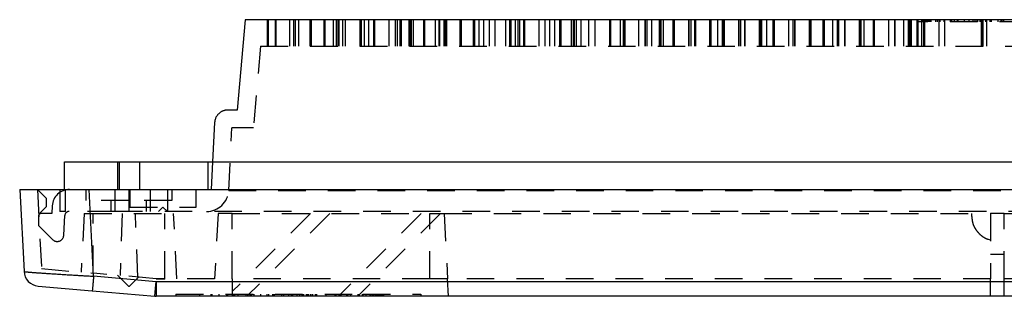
# Model space of a CAD drawing. Extents: x 1 to 20.5, y 0.6 to 13.
# Tile 24 of 27: x 1 to 5.4, y 10.2 to 11.5. Entities that reach past the tile are written whole.
import ezdxf

# ---------------------------------------------------------------- set-up
doc = ezdxf.new("R2010")
doc.units = 0
doc.linetypes.add('HIDDEN', pattern=[0.1875, 0.125, -0.0625])
doc.layers.add('ACSRY', color=30, linetype='CONTINUOUS')

msp = doc.modelspace()

# ---------------------------------------------------------------- linework, layer by layer
at = {"layer": 'ACSRY', "color": 30, "linetype": 'CONTINUOUS'}
for p, q in [((1.9911, 11.4546), (1.9552, 11.0446)), ((8.8112, 11.4546), (1.9911, 11.4546)), ((1.9552, 11.0446), (1.912, 11.0446)), ((1.8521, 10.9877), (1.8427, 10.8096)), ((1.1711, 10.6846), (1.1711, 10.8096)), ((1.1711, 10.8096), (1.4211, 10.8096)), ((1.4211, 10.8096), (9.3811, 10.8096)), ((1.4211, 10.6846), (1.4211, 10.8096)), ((0.9686, 10.6846), (1.2832, 10.6846)), ((0.9686, 10.6846), (0.9882, 10.3122)), ((1.2832, 10.6846), (9.0336, 10.6846)), ((1.3038, 10.2907), (1.2832, 10.6846)), ((1.5871, 10.2659), (1.3038, 10.2907)), ((1.052, 10.2461), (1.2977, 10.2246)), ((1.2977, 10.2246), (1.581, 10.1998)), ((9.2152, 10.2659), (1.5871, 10.2659)), ((1.5871, 10.2659), (1.5871, 10.1996)), ((9.2152, 10.1996), (1.5871, 10.1996))]:
    msp.add_line(p, q, dxfattribs=at)
at = {"layer": 'ACSRY', "color": 30, "linetype": 'HIDDEN'}
for p, q in [((2.0911, 11.4546), (2.0911, 11.3346)), ((2.0923, 11.3346), (2.0923, 11.4546)), ((2.0939, 11.3346), (2.0939, 11.4546)), ((2.0952, 11.3346), (2.0952, 11.4546)), ((2.0964, 11.3346), (2.0964, 11.4546)), ((2.1265, 11.4546), (2.1265, 11.3346)), ((2.1278, 11.4546), (2.1278, 11.3346)), ((2.1293, 11.4546), (2.1293, 11.3346)), ((2.131, 11.3346), (2.131, 11.4546)), ((2.191, 11.4546), (2.191, 11.3346)), ((2.2119, 11.3346), (2.2119, 11.4546)), ((2.2195, 11.3346), (2.2195, 11.4546)), ((2.2319, 11.4546), (2.2319, 11.3346)), ((2.2844, 11.4546), (2.2844, 11.3346)), ((2.2905, 11.4546), (2.2905, 11.3346)), ((2.3468, 11.4546), (2.3468, 11.3346)), ((2.3527, 11.3346), (2.3527, 11.4546)), ((2.3913, 11.3346), (2.3913, 11.4546)), ((2.4047, 11.3346), (2.4047, 11.4546)), ((2.412, 11.3346), (2.412, 11.4546)), ((2.4176, 11.3346), (2.4176, 11.4546)), ((2.432, 11.4546), (2.432, 11.3346)), ((2.4456, 11.3346), (2.4456, 11.4546)), ((2.5107, 11.4546), (2.5107, 11.3346)), ((2.5168, 11.4546), (2.5168, 11.3346)), ((2.532, 11.3346), (2.532, 11.4546)), ((2.552, 11.3346), (2.552, 11.4546)), ((2.5732, 11.4546), (2.5732, 11.3346)), ((2.579, 11.3346), (2.579, 11.4546)), ((2.6439, 11.3346), (2.6439, 11.4546)), ((2.6719, 11.3346), (2.6719, 11.4546)), ((2.6792, 11.4546), (2.6792, 11.3346)), ((2.692, 11.4546), (2.692, 11.3346)), ((2.6992, 11.3346), (2.6992, 11.4546)), ((2.7321, 11.4546), (2.7321, 11.3346)), ((2.737, 11.4546), (2.737, 11.3346)), ((2.7431, 11.4546), (2.7431, 11.3346)), ((2.7521, 11.4546), (2.7521, 11.3346)), ((2.7995, 11.4546), (2.7995, 11.3346)), ((2.8053, 11.3346), (2.8053, 11.4546)), ((2.8521, 11.4546), (2.8521, 11.3346)), ((2.8702, 11.3346), (2.8702, 11.4546)), ((2.8721, 11.4546), (2.8721, 11.3346)), ((2.8925, 11.3346), (2.8925, 11.4546)), ((2.8982, 11.3346), (2.8982, 11.4546)), ((2.9046, 11.3346), (2.9046, 11.4546)), ((2.9633, 11.4546), (2.9633, 11.3346)), ((2.9695, 11.4546), (2.9695, 11.3346)), ((3.0258, 11.3346), (3.0258, 11.4546)), ((3.0316, 11.3346), (3.0316, 11.4546)), ((3.0522, 11.3346), (3.0522, 11.4546)), ((3.0722, 11.3346), (3.0722, 11.4546)), ((3.0965, 11.4546), (3.0965, 11.3346)), ((3.1245, 11.3346), (3.1245, 11.4546)), ((3.1723, 11.3346), (3.1723, 11.4546)), ((3.1897, 11.4546), (3.1897, 11.3346)), ((3.1922, 11.4546), (3.1922, 11.3346)), ((3.1958, 11.4546), (3.1958, 11.3346)), ((3.2152, 11.4546), (3.2152, 11.3346)), ((3.2263, 11.4546), (3.2263, 11.3346)), ((3.2352, 11.3346), (3.2352, 11.4546)), ((3.2521, 11.4546), (3.2521, 11.3346)), ((3.258, 11.3346), (3.258, 11.4546)), ((3.3228, 11.3346), (3.3228, 11.4546)), ((3.3508, 11.3346), (3.3508, 11.4546)), ((3.3723, 11.3346), (3.3723, 11.4546)), ((3.3923, 11.4546), (3.3923, 11.3346)), ((3.416, 11.4546), (3.416, 11.3346)), ((3.4222, 11.4546), (3.4222, 11.3346)), ((3.4696, 11.3346), (3.4696, 11.4546)), ((3.4785, 11.4546), (3.4785, 11.3346)), ((3.4797, 11.3346), (3.4797, 11.4546)), ((3.4843, 11.3346), (3.4843, 11.4546)), ((3.4924, 11.3346), (3.4924, 11.4546)), ((3.5124, 11.4546), (3.5124, 11.3346)), ((3.5492, 11.3346), (3.5492, 11.4546)), ((3.5771, 11.3346), (3.5771, 11.4546)), ((3.6423, 11.4546), (3.6423, 11.3346)), ((3.6486, 11.3346), (3.6486, 11.4546)), ((3.6926, 11.3346), (3.6926, 11.4546)), ((3.7048, 11.4546), (3.7048, 11.3346)), ((3.7107, 11.3346), (3.7107, 11.4546)), ((3.7126, 11.4546), (3.7126, 11.3346)), ((3.7755, 11.3346), (3.7755, 11.4546)), ((3.8034, 11.4546), (3.8034, 11.3346)), ((3.8039, 11.3346), (3.8039, 11.4546)), ((3.8127, 11.3346), (3.8127, 11.4546)), ((3.8327, 11.4546), (3.8327, 11.3346)), ((3.8673, 11.4546), (3.8673, 11.3346)), ((3.8687, 11.4546), (3.8687, 11.3346)), ((3.8746, 11.4546), (3.8746, 11.3346)), ((3.875, 11.4546), (3.875, 11.3346)), ((3.8757, 11.4546), (3.8757, 11.3346)), ((3.8873, 11.3346), (3.8873, 11.4546)), ((3.9312, 11.4546), (3.9312, 11.3346)), ((3.9317, 11.3346), (3.9317, 11.4546)), ((3.9371, 11.3346), (3.9371, 11.4546)), ((4.0015, 11.4546), (4.0015, 11.3346)), ((4.0019, 11.3346), (4.0019, 11.4546)), ((4.0129, 11.3346), (4.0129, 11.4546)), ((4.0297, 11.3346), (4.0297, 11.4546)), ((4.0303, 11.3346), (4.0303, 11.4546)), ((4.0329, 11.4546), (4.0329, 11.3346)), ((4.0951, 11.4546), (4.0951, 11.3346)), ((4.101, 11.4546), (4.101, 11.3346)), ((4.1015, 11.4546), (4.1015, 11.3346)), ((4.1331, 11.3346), (4.1331, 11.4546)), ((4.1531, 11.4546), (4.1531, 11.3346)), ((4.1576, 11.4546), (4.1576, 11.3346)), ((4.1582, 11.3346), (4.1582, 11.4546)), ((4.1635, 11.3346), (4.1635, 11.4546)), ((4.2278, 11.4546), (4.2278, 11.3346)), ((4.2284, 11.3346), (4.2284, 11.4546)), ((4.23, 11.3346), (4.23, 11.4546)), ((4.2367, 11.4546), (4.2367, 11.3346)), ((4.256, 11.3346), (4.256, 11.4546)), ((4.2567, 11.3346), (4.2567, 11.4546)), ((4.3216, 11.4546), (4.3216, 11.3346)), ((4.3274, 11.4546), (4.3274, 11.3346)), ((4.3281, 11.4546), (4.3281, 11.3346)), ((4.3334, 11.3346), (4.3334, 11.4546)), ((4.3534, 11.4546), (4.3534, 11.3346)), ((4.3842, 11.4546), (4.3842, 11.3346)), ((4.3848, 11.3346), (4.3848, 11.4546)), ((4.39, 11.3346), (4.39, 11.4546)), ((4.4542, 11.4546), (4.4542, 11.3346)), ((4.4549, 11.3346), (4.4549, 11.4546)), ((4.4738, 11.4546), (4.4738, 11.3346)), ((4.4824, 11.3346), (4.4824, 11.4546)), ((4.4833, 11.3346), (4.4833, 11.4546)), ((4.5481, 11.4546), (4.5481, 11.3346)), ((4.554, 11.4546), (4.554, 11.3346)), ((4.5548, 11.4546), (4.5548, 11.3346)), ((4.6108, 11.4546), (4.6108, 11.3346)), ((4.6117, 11.3346), (4.6117, 11.4546)), ((4.6167, 11.3346), (4.6167, 11.4546)), ((4.6544, 11.3346), (4.6544, 11.4546)), ((4.6743, 11.4546), (4.6743, 11.3346)), ((4.6807, 11.4546), (4.6807, 11.3346)), ((4.6815, 11.3346), (4.6815, 11.4546)), ((4.7088, 11.3346), (4.7088, 11.4546)), ((4.71, 11.3346), (4.71, 11.4546)), ((4.7749, 11.4546), (4.7749, 11.3346)), ((4.7808, 11.4546), (4.7808, 11.3346)), ((4.7819, 11.4546), (4.7819, 11.3346)), ((4.7952, 11.4546), (4.7952, 11.3346)), ((4.8378, 11.4546), (4.8378, 11.3346)), ((4.839, 11.3346), (4.839, 11.4546)), ((4.8436, 11.3346), (4.8436, 11.4546)), ((4.9075, 11.4546), (4.9075, 11.3346)), ((4.9085, 11.3346), (4.9085, 11.4546)), ((4.9354, 11.3346), (4.9354, 11.4546)), ((4.9373, 11.3346), (4.9373, 11.4546)), ((4.9769, 11.3346), (4.9769, 11.4546)), ((4.9966, 11.4546), (4.9966, 11.3346)), ((5.0022, 11.4546), (5.0022, 11.3346)), ((5.008, 11.4546), (5.008, 11.3346)), ((5.0097, 11.4546), (5.0097, 11.3346)), ((5.0378, 11.3346), (5.0378, 11.4546)), ((5.04, 11.4546), (5.04, 11.3346)), ((5.0411, 11.4446), (5.0411, 11.4546)), ((5.7611, 11.4446), (5.0411, 11.4446)), ((5.0578, 11.3346), (5.0578, 11.4546)), ((5.0615, 11.4546), (5.0615, 11.4446)), ((5.0645, 11.4546), (5.0645, 11.4446)), ((5.0658, 11.4546), (5.0658, 11.3346)), ((5.0679, 11.3346), (5.0679, 11.4546)), ((5.069, 11.4546), (5.069, 11.4446)), ((5.069, 11.4546), (5.069, 11.4546)), ((5.069, 11.4446), (5.069, 11.4446)), ((5.0699, 11.4546), (5.0699, 11.4446)), ((5.0716, 11.3346), (5.0716, 11.4546)), ((5.0721, 11.4546), (5.0719, 11.4446)), ((5.0727, 11.4546), (5.0727, 11.4446)), ((5.0742, 11.4546), (5.0742, 11.4446)), ((5.0751, 11.4546), (5.0751, 11.4446)), ((5.0756, 11.4546), (5.0756, 11.4446)), ((5.0814, 11.4446), (5.0814, 11.4546)), ((5.0843, 11.4546), (5.0843, 11.4446)), ((5.09, 11.4446), (5.09, 11.4546)), ((5.093, 11.4446), (5.093, 11.4546)), ((5.0962, 11.4546), (5.0962, 11.4446)), ((5.0994, 11.4546), (5.0994, 11.4446)), ((5.121, 11.4446), (5.121, 11.4546)), ((5.1279, 11.4546), (5.1279, 11.4446)), ((5.1365, 11.3346), (5.1365, 11.4546)), ((5.1394, 11.4546), (5.1394, 11.4446)), ((5.1419, 11.4446), (5.1419, 11.4546)), ((5.1594, 11.4446), (5.1594, 11.4546)), ((5.1623, 11.3346), (5.1623, 11.4546)), ((5.1881, 11.4546), (5.1881, 11.4446)), ((5.1887, 11.4446), (5.1887, 11.4546)), ((5.1907, 11.4546), (5.1907, 11.4446)), ((5.1936, 11.4446), (5.1936, 11.4546)), ((5.2049, 11.4546), (5.2049, 11.4446)), ((5.219, 11.4546), (5.219, 11.4446)), ((5.2226, 11.4446), (5.2226, 11.4546)), ((5.2514, 11.4446), (5.2514, 11.4546)), ((5.2719, 11.4546), (5.2719, 11.4446)), ((5.2907, 11.4446), (5.2907, 11.4546)), ((5.2984, 11.4546), (5.2984, 11.4446)), ((5.3073, 11.4546), (5.3073, 11.4446)), ((5.3117, 11.4446), (5.3117, 11.4546)), ((5.3223, 11.4446), (5.3223, 11.4546)), ((5.3288, 11.3346), (5.3288, 11.4546)), ((5.3307, 11.3346), (5.3307, 11.4546)), ((5.3316, 11.4546), (5.3316, 11.3346)), ((5.333, 11.4546), (5.333, 11.3346)), ((5.3344, 11.4546), (5.3344, 11.3346)), ((5.3352, 11.4546), (5.3352, 11.4446)), ((5.3472, 11.4546), (5.3472, 11.4446)), ((5.3485, 11.4446), (5.3485, 11.4546)), ((5.3511, 11.4546), (5.3511, 11.3346)), ((5.3686, 11.4446), (5.3686, 11.4546)), ((5.3721, 11.4546), (5.3721, 11.4446)), ((5.4045, 11.4446), (5.4045, 11.4546)), ((5.4174, 11.4446), (5.4174, 11.4546)), ((5.4205, 11.4546), (5.4205, 11.4446)), ((5.4288, 11.4546), (5.4288, 11.4446)), ((2.0609, 11.3346), (2.0285, 10.9646)), ((2.0609, 11.3346), (8.7414, 11.3346)), ((1.916, 10.6793), (1.931, 10.9646)), ((2.0285, 10.9646), (1.931, 10.9646)), ((1.4136, 10.6846), (1.4136, 10.8096)), ((1.5136, 10.6846), (1.5136, 10.8096)), ((1.8211, 10.8096), (1.8211, 10.6846)), ((1.8427, 10.8096), (1.8362, 10.6846)), ((1.0487, 10.6846), (1.0676, 10.3251)), ((1.0487, 10.6846), (1.0886, 10.6447)), ((1.1511, 10.6846), (1.175, 10.6846)), ((1.1511, 10.6846), (1.1511, 10.5846)), ((1.1761, 10.5846), (1.1761, 10.6846)), ((1.2686, 10.6846), (1.2686, 10.6346)), ((1.4011, 10.6846), (9.0336, 10.6846)), ((1.4011, 10.5846), (1.4011, 10.6846)), ((1.4636, 10.6846), (1.4636, 10.5846)), ((1.4686, 10.6846), (1.4686, 10.6046)), ((1.5616, 10.5846), (1.5616, 10.6846)), ((1.6381, 10.6846), (1.6381, 10.5846)), ((1.6586, 10.6846), (1.6586, 10.6346)), ((1.7686, 10.6046), (1.7686, 10.6846)), ((1.916, 10.6793), (8.8863, 10.6793)), ((1.0886, 10.6447), (1.0886, 10.6057)), ((1.4636, 10.6346), (1.2686, 10.6346)), ((1.3836, 10.5846), (1.3836, 10.6346)), ((1.6586, 10.6346), (1.4636, 10.6346)), ((1.5436, 10.5846), (1.5436, 10.6346)), ((1.0886, 10.6057), (1.0547, 10.5717)), ((1.1162, 10.61), (1.1143, 10.5746)), ((1.4011, 10.5846), (1.1511, 10.5846)), ((9.4011, 10.5846), (1.4011, 10.5846)), ((1.4686, 10.6046), (1.7686, 10.6046)), ((1.5981, 10.5846), (1.6181, 10.6046)), ((1.6181, 10.6046), (1.6381, 10.5846)), ((1.0541, 10.5646), (1.0541, 10.5208)), ((1.1143, 10.5746), (1.0641, 10.5746)), ((1.1683, 10.4763), (1.173, 10.5659)), ((1.2611, 10.5746), (1.2472, 10.3093)), ((1.2611, 10.5746), (1.6661, 10.5746)), ((1.3011, 10.3046), (1.3011, 10.5746)), ((1.4336, 10.5746), (1.4238, 10.2939)), ((1.5037, 10.287), (1.4936, 10.5746)), ((1.6261, 10.2796), (1.6261, 10.5746)), ((1.6816, 10.2796), (1.6661, 10.5746)), ((1.8679, 10.5746), (1.8524, 10.2796)), ((1.9324, 10.5746), (1.8679, 10.5746)), ((1.9324, 10.5746), (2.8282, 10.5746)), ((1.9324, 10.2796), (1.9324, 10.5746)), ((2.2862, 10.5746), (1.9324, 10.2208)), ((2.3739, 10.5746), (1.9989, 10.1996)), ((2.7882, 10.5746), (2.4132, 10.1996)), ((2.8759, 10.5746), (2.5009, 10.1996)), ((2.8282, 10.5746), (2.8927, 10.5746)), ((2.8282, 10.2796), (2.8282, 10.5746)), ((2.8927, 10.5746), (5.3701, 10.5746)), ((2.8927, 10.5746), (2.9082, 10.2796)), ((5.4321, 10.5746), (5.3701, 10.5746)), ((5.3701, 10.5746), (5.3701, 10.2796)), ((5.4321, 10.5746), (8.8699, 10.5746)), ((5.4321, 10.2796), (5.4321, 10.5746)), ((1.0541, 10.5208), (1.1179, 10.457)), ((5.3701, 10.3906), (5.4321, 10.3906)), ((1.0676, 10.3251), (1.3033, 10.3044)), ((1.5876, 10.2796), (1.3033, 10.3044)), ((1.4123, 10.2949), (1.4628, 10.2444)), ((1.4643, 10.2444), (1.5067, 10.2866)), ((1.8524, 10.2796), (1.5876, 10.2796)), ((2.8282, 10.2796), (1.9324, 10.2796)), ((1.9324, 10.2796), (1.9324, 10.2208)), ((2.9082, 10.2796), (2.8282, 10.2796)), ((2.9082, 10.2796), (2.9082, 10.2796)), ((5.3701, 10.2796), (2.9082, 10.2796)), ((2.9124, 10.1996), (2.9082, 10.2796)), ((5.3701, 10.1996), (5.3701, 10.2796)), ((5.4321, 10.1996), (5.4321, 10.2796)), ((8.8699, 10.2796), (5.4321, 10.2796)), ((1.6764, 10.2096), (2.5249, 10.2096)), ((1.6764, 10.2096), (1.6764, 10.1996)), ((1.7834, 10.2096), (1.7834, 10.1996)), ((1.835, 10.2096), (1.835, 10.1996)), ((1.841, 10.1996), (1.841, 10.2096)), ((1.8718, 10.2096), (1.8718, 10.1996)), ((1.9081, 10.1996), (1.9081, 10.2096)), ((1.9122, 10.1996), (1.9122, 10.2096)), ((1.9324, 10.2208), (1.9324, 10.1996)), ((1.9342, 10.2096), (1.9342, 10.1996)), ((1.938, 10.1996), (1.938, 10.2096)), ((1.9409, 10.2096), (1.9409, 10.1996)), ((1.9441, 10.1996), (1.9441, 10.2096)), ((1.9591, 10.1996), (1.9591, 10.2096)), ((1.9932, 10.2096), (1.9932, 10.1996)), ((2.0136, 10.1996), (2.0136, 10.2096)), ((2.0155, 10.1996), (2.0155, 10.2096)), ((2.0198, 10.1996), (2.0198, 10.2096)), ((2.0306, 10.2096), (2.0306, 10.1996)), ((2.0608, 10.2096), (2.0608, 10.1996)), ((2.0894, 10.2096), (2.0894, 10.1996)), ((2.0984, 10.1996), (2.0984, 10.2096)), ((2.1167, 10.1996), (2.1167, 10.2096)), ((2.1178, 10.2096), (2.1178, 10.1996)), ((2.1234, 10.1996), (2.1234, 10.2096)), ((2.1555, 10.2096), (2.1555, 10.1996)), ((2.1652, 10.2096), (2.1652, 10.1996)), ((2.1882, 10.1996), (2.1882, 10.2096)), ((2.1986, 10.2096), (2.1986, 10.1996)), ((2.2076, 10.1996), (2.2076, 10.2096)), ((2.2269, 10.1996), (2.2269, 10.2096)), ((2.2374, 10.2096), (2.2374, 10.1996)), ((2.2491, 10.1996), (2.2491, 10.2096)), ((2.2528, 10.2096), (2.2528, 10.1996)), ((2.2571, 10.1996), (2.2571, 10.2096)), ((2.2672, 10.2096), (2.2672, 10.1996)), ((2.2707, 10.2096), (2.2707, 10.1996)), ((2.2718, 10.1996), (2.2718, 10.2096)), ((2.2773, 10.2096), (2.2773, 10.1996)), ((2.2786, 10.1996), (2.2786, 10.2096)), ((2.2881, 10.2096), (2.2881, 10.1996)), ((2.2891, 10.1996), (2.2891, 10.2096)), ((2.297, 10.1996), (2.297, 10.2096)), ((2.3074, 10.2096), (2.3074, 10.1996)), ((2.3154, 10.1996), (2.3154, 10.2096)), ((2.3163, 10.1996), (2.3163, 10.2096)), ((2.3562, 10.2096), (2.3562, 10.1996)), ((2.3573, 10.1996), (2.3573, 10.2096)), ((2.3968, 10.2096), (2.3968, 10.1996)), ((2.4038, 10.1996), (2.4038, 10.2096)), ((2.4154, 10.2096), (2.4154, 10.1996)), ((2.4245, 10.2096), (2.4245, 10.1996)), ((2.4504, 10.2096), (2.4504, 10.1996)), ((2.4542, 10.1996), (2.4542, 10.2096)), ((2.4548, 10.2096), (2.4548, 10.1996)), ((2.4677, 10.2096), (2.4677, 10.1996)), ((2.5009, 10.2096), (2.5009, 10.1996)), ((2.5092, 10.1996), (2.5092, 10.2096)), ((2.521, 10.2096), (2.521, 10.1996)), ((2.5249, 10.2096), (2.7865, 10.2096)), ((2.5249, 10.2096), (2.5249, 10.1996)), ((2.5376, 10.2096), (2.5376, 10.1996)), ((2.5398, 10.1996), (2.5398, 10.2096)), ((2.5561, 10.2096), (2.5561, 10.1996)), ((2.5602, 10.1996), (2.5602, 10.2096)), ((2.5672, 10.2096), (2.5672, 10.1996)), ((2.5722, 10.2096), (2.5722, 10.1996)), ((2.5733, 10.1996), (2.5733, 10.2096)), ((2.5802, 10.2096), (2.5802, 10.1996)), ((2.5853, 10.1996), (2.5853, 10.2096)), ((2.5876, 10.1996), (2.5876, 10.2096)), ((2.5901, 10.1996), (2.5901, 10.2096)), ((2.5947, 10.2096), (2.5947, 10.1996)), ((2.5962, 10.1996), (2.5962, 10.2096)), ((2.5969, 10.1996), (2.5969, 10.2096)), ((2.6002, 10.1996), (2.6002, 10.2096)), ((2.6017, 10.2096), (2.6017, 10.1996)), ((2.6033, 10.1996), (2.6033, 10.2096)), ((2.6052, 10.1996), (2.6052, 10.2096)), ((2.6108, 10.1996), (2.6108, 10.2096)), ((2.6137, 10.1996), (2.6137, 10.2096)), ((2.6147, 10.1996), (2.6148, 10.2096)), ((2.6189, 10.1996), (2.6189, 10.2096)), ((2.6197, 10.1996), (2.6197, 10.2096)), ((2.7865, 10.2096), (2.7865, 10.1996))]:
    msp.add_line(p, q, dxfattribs=at)
at = {"layer": 'ACSRY', "color": 30, "linetype": 'CONTINUOUS'}
for points in [[(1.912, 11.0446), (1.9073, 11.0444, 0.018238), (1.9027, 11.0439, 0.018986), (1.8982, 11.043, 0.019261), (1.8938, 11.0418, 0.019197), (1.8896, 11.0403, 0.019184), (1.8855, 11.0384, 0.019091), (1.8815, 11.0363, 0.019108), (1.8777, 11.0338, 0.01924), (1.8741, 11.0311, 0.018445), (1.8707, 11.0281, 0.016936), (1.8676, 11.0249, 0.018457), (1.8646, 11.0213, 0.022145), (1.8619, 11.0175, 0.01686), (1.8595, 11.0138, 0.00525), (1.8575, 11.0103, 0.024408), (1.8557, 11.0055, 0.04515), (1.8538, 10.9979, 0.022298), (1.8521, 10.9877, 0.01148)], [(0.9882, 10.3122), (0.9884, 10.312, 0.210504), (0.9892, 10.3119, 0.03062), (0.9904, 10.3116, 0.011075), (0.9921, 10.3114, 0.00579), (0.9943, 10.3111, 0.003507), (0.997, 10.3108, 0.002394), (1.0001, 10.3105, 0.001722), (1.0038, 10.3102, 0.001318), (1.0078, 10.3098, 0.001036), (1.0124, 10.3094, 0.000848), (1.0174, 10.309, 0.0007), (1.0228, 10.3086, 0.000592), (1.0287, 10.3081, 0.000503), (1.035, 10.3076, 0.000436), (1.0417, 10.3071, 0.000381), (1.0488, 10.3066, 0.000339), (1.0563, 10.3061, 0.000304), (1.0642, 10.3055, 0.000276), (1.0725, 10.305, 0.000253), (1.0811, 10.3044, 0.000234), (1.0901, 10.3038, 0.000216), (1.0993, 10.3031, 0.000201), (1.1089, 10.3025, 0.000187), (1.1188, 10.3019, 0.000175), (1.129, 10.3012, 0.000165), (1.1395, 10.3005, 0.000156), (1.1502, 10.2999, 0.00015), (1.1611, 10.2992, 0.000147), (1.1722, 10.2985, 0.000138), (1.1835, 10.2978, 0.000125), (1.195, 10.2971, 0.000133), (1.2067, 10.2964, 0.000151), (1.2189, 10.2956, 0.000112), (1.2305, 10.2949, 0.000038), (1.241, 10.2943, 0.000152), (1.2547, 10.2935, 0.000255), (1.2759, 10.2923, 0.000123), (1.3038, 10.2907, 0.000065)], [(1.3038, 10.2907), (1.3031, 10.2825, -0.000155), (1.3024, 10.2743, -0.000142), (1.3016, 10.2661, -0.000156), (1.3009, 10.2581, -0.00022), (1.3002, 10.2505, -0.000221), (1.2996, 10.2438, -0.000129), (1.2991, 10.238, -0.00039), (1.2986, 10.233, -0.001247), (1.2981, 10.2285, -0.001815), (1.2977, 10.2246, -0.002163)], [(1.581, 10.1998), (1.5811, 10.2003, 0.070657), (1.5813, 10.2018, 0.004234), (1.5815, 10.2044, 0.001598), (1.5819, 10.2082, 0.000983), (1.5824, 10.2133, 0.000472), (1.5829, 10.219, 0.000184), (1.5834, 10.2248, 0.000383), (1.5842, 10.2333, 0.00044), (1.5855, 10.2472, 0.000188), (1.5871, 10.2659, 0.000094)]]:
    msp.add_lwpolyline(points, format="xyb", dxfattribs=at)
at = {"layer": 'ACSRY', "color": 30, "linetype": 'HIDDEN'}
for points in [[(5.3701, 10.4542), (5.3566, 10.4588, -0.030007), (5.3437, 10.465, -0.029364), (5.3316, 10.4727, -0.030217), (5.3204, 10.4819, -0.03438), (5.3106, 10.4927, -0.028933), (5.3023, 10.5035, -0.015884), (5.2956, 10.514, -0.034298), (5.2902, 10.5275, -0.055016), (5.2861, 10.548, -0.030403), (5.2831, 10.5746, -0.017312)], [(1.4643, 10.2444), (1.4644, 10.2444, 0), (1.4644, 10.2444, 0), (1.4645, 10.2444, 0), (1.4645, 10.2444, -0.000003), (1.4645, 10.2444, 0.000595), (1.4645, 10.2444, 0.000025), (1.4645, 10.2444, -0.000017), (1.4644, 10.2444, 0), (1.4644, 10.2444, 0.000002), (1.4643, 10.2444), (1.4642, 10.2444, 0), (1.4641, 10.2444), (1.464, 10.2444, 0), (1.4639, 10.2444, 0), (1.4638, 10.2444), (1.4637, 10.2444), (1.4635, 10.2444), (1.4634, 10.2444), (1.4633, 10.2444), (1.4631, 10.2444), (1.463, 10.2444), (1.4629, 10.2444), (1.4629, 10.2444), (1.4628, 10.2444), (1.4628, 10.2444), (1.4628, 10.2444, 0), (1.4628, 10.2444, -0.000001), (1.4628, 10.2444, 0), (1.4628, 10.2444, 0), (1.4628, 10.2444, 0), (1.4629, 10.2444, 0), (1.463, 10.2444, -0.000001), (1.4631, 10.2444, 0), (1.4632, 10.2444, 0.000002), (1.4633, 10.2444, -0.000001), (1.4634, 10.2444, -0.000006), (1.4636, 10.2444, 0.000001), (1.4637, 10.2444, 0.000026), (1.4638, 10.2444, -0.000005), (1.4639, 10.2444, -0.000094), (1.4641, 10.2444, -0.000068), (1.4643, 10.2444, -0.000037)]]:
    msp.add_lwpolyline(points, format="xyb", dxfattribs=at)
msp.add_lwpolyline([(1.5875, 10.2796), (1.5984, 10.2796), (1.6078, 10.2796), (1.6156, 10.2796), (1.6213, 10.2796), (1.6246, 10.2796), (1.6261, 10.2796), (1.6261, 10.2796), (1.6213, 10.2796), (1.6082, 10.2796), (1.5875, 10.2796)], dxfattribs=at)
for centre, radius, start, end in [((1.1948, 10.6058), 0.0787, 90, 177), ((1.8162, 10.6846), 0.1, 270, 357), ((1.1927, 10.5649), 0.0197, 90, 177), ((1.0641, 10.5646), 0.01, 90, 180), ((1.1388, 10.4779), 0.0295, 225, 357)]:
    msp.add_arc(centre, radius, start, end, dxfattribs=at)
at = {"layer": 'ACSRY', "color": 30, "linetype": 'CONTINUOUS'}
for centre, start, end in [((1.0581, 10.3159), 183, 265), ((1.5871, 10.2696), 265, 270)]:
    msp.add_arc(centre, 0.07, start, end, dxfattribs=at)

doc.saveas('drawing.dxf')
